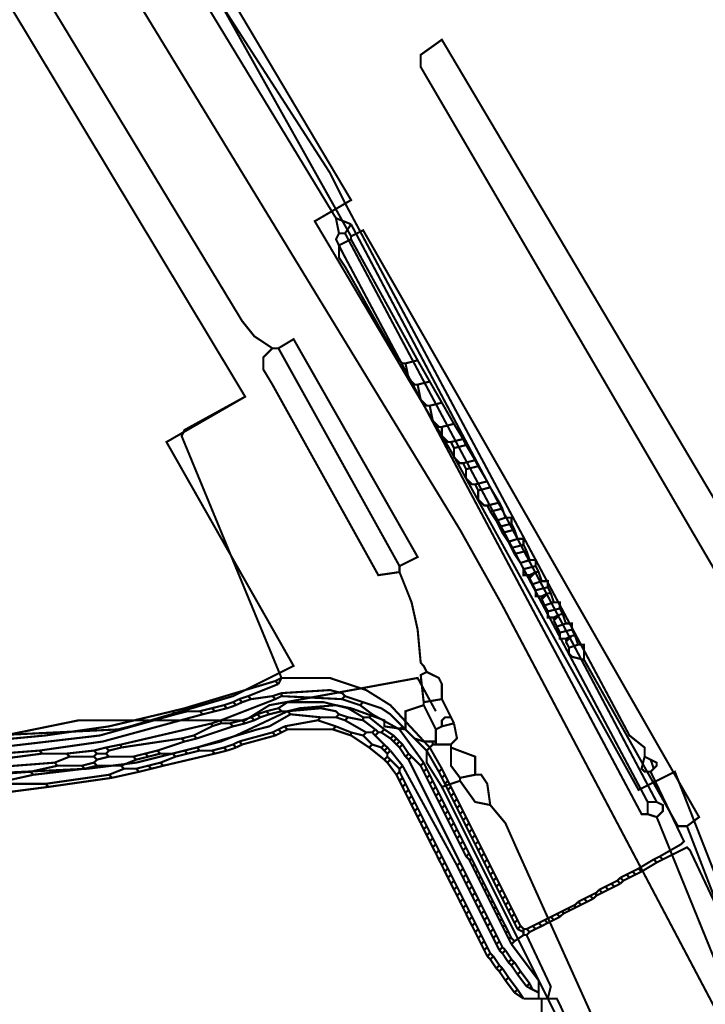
# Model space of a CAD drawing. Header units: metres. Extents: x 189710 to 199671, y 580425 to 586712.
# Tile 12 of 41: x 189870 to 189886, y 581794 to 581817. Entities that reach past the tile are written whole.
import ezdxf

# ---------------------------------------------------------------- set-up
doc = ezdxf.new("R2010")
doc.units = ezdxf.units.M
for name, color, linetype, lineweight in [('B-OI-KL-datatransport_KPN-G', 3, 'DATA_KPN', 18), ('B-OI-KL-datatransport_Liander-G', 3, 'DATA_LIANDER', 18), ('B-OI-KL-datatransport_UPC-G', 3, 'DATA_UPC', 18), ('B-OI-KL-laagspanning_Liander-G', 14, 'LS_LIANDER', 18), ('B-OI-KL-middenspanning_Liander-G', 12, 'MS_LIANDER', 18), ('B-OI-KL-water_Vitens-G', 5, 'WATER_VITENS', 18)]:
    doc.layers.add(name, color=color, linetype=linetype, lineweight=lineweight)
doc.styles.add('rtw_iso', font='iso-rtw.shx')
doc.linetypes.add('DATA_KPN', pattern='A,12.7,-5.08,["KPDA",rtw_iso,S=2.54,R=0,X=-2.54,Y=-1.27],-6.35', length=24.13)
doc.linetypes.add('DATA_LIANDER', pattern='A,12.7,-5.08,["LIDA",rtw_iso,S=2.54,R=0,X=-2.54,Y=-1.27],-6.35', length=24.13)
doc.linetypes.add('DATA_UPC', pattern='A,12.7,-5.08,["UPDA",rtw_iso,S=2.54,R=0,X=-2.54,Y=-1.27],-6.35', length=24.13)
doc.linetypes.add('LS_LIANDER', pattern='A,12.7,-5.08,["LILS",rtw_iso,S=2.54,R=0,X=-2.54,Y=-1.27],-6.35', length=24.13)
doc.linetypes.add('MS_LIANDER', pattern='A,12.7,-5.08,["LIMS",rtw_iso,S=2.54,R=0,X=-2.54,Y=-1.27],-6.35', length=24.13)
doc.linetypes.add('WATER_VITENS', pattern='A,12.7,-5.08,["VIWL",rtw_iso,S=2.54,R=0,X=-2.54,Y=-1.27],-6.35', length=24.13)

msp = doc.modelspace()

# ---------------------------------------------------------------- linework, layer by layer
at = {"layer": 'B-OI-KL-datatransport_KPN-G', "ltscale": 0.5, "const_width": 0.05, "flags": 128}
for points in [[(189867.821, 581827.679), (189869.75, 581824.821), (189870.893, 581822.893), (189877.179, 581812.536)], [(189877.179, 581812.536), (189877.536, 581812.393)], [(189877.179, 581812.536), (189877.25, 581812.179)], [(189877.536, 581812.393), (189877.393, 581812.179)], [(189877.536, 581812.393), (189884.75, 581798.75)], [(189877.25, 581812.179), (189877.179, 581812.036), (189877.321, 581811.75), (189884.393, 581798.464), (189884.536, 581798.464)], [(189877.25, 581812.179), (189877.393, 581812.179)], [(189877.393, 581812.179), (189884.536, 581798.75)], [(189884.536, 581798.75), (189884.75, 581798.75)], [(189884.536, 581798.75), (189884.536, 581798.464)], [(189884.75, 581798.75), (189884.893, 581798.679), (189884.893, 581798.536), (189884.75, 581798.393)], [(189884.536, 581798.464), (189884.75, 581798.393)], [(189884.75, 581798.393), (189897.321, 581767.464), (189897.893, 581766.25), (189898.964, 581764.036), (189899.893, 581762.393), (189903.536, 581756.464), (189904.179, 581755.25), (189906.75, 581750.607)]]:
    msp.add_lwpolyline(points, dxfattribs=at)
at = {"layer": 'B-OI-KL-datatransport_Liander-G', "ltscale": 0.5, "const_width": 0.05, "flags": 128}
msp.add_lwpolyline([(189817.821, 581828.25), (189817.821, 581829.964), (189817.607, 581830.25), (189816.75, 581830.25), (189816.607, 581830.464), (189816.607, 581833.536), (189817.536, 581834.107), (189830.036, 581834.75), (189830.036, 581834.893), (189831.107, 581834.679), (189831.464, 581834.25), (189831.964, 581833.893), (189834.536, 581831.964), (189836.393, 581830.321), (189837.321, 581829.393), (189838.393, 581828.107), (189840.536, 581825.107), (189852.893, 581807.821), (189853.821, 581806.679), (189854.607, 581805.679), (189855.536, 581804.75), (189857.964, 581802.821), (189862.179, 581800.679), (189865.036, 581800.107), (189867.964, 581800.036), (189871.107, 581800.679), (189875.036, 581800.679), (189875.607, 581801.036), (189879.107, 581801.679), (189879.536, 581800.893)], dxfattribs=at)
at = {"layer": 'B-OI-KL-datatransport_UPC-G', "ltscale": 0.5, "const_width": 0.05, "flags": 128}
for points in [[(189872.893, 581820.393), (189877.536, 581812.107)], [(189869.964, 581818.536), (189870.036, 581818.179), (189870.25, 581817.893), (189874.964, 581810.107), (189875.25, 581809.75), (189875.679, 581809.464)], [(189844.893, 581815.821), (189845.321, 581815.679), (189845.321, 581815.464), (189845.464, 581815.321), (189850.893, 581808.107), (189851.179, 581807.821), (189854.036, 581804.679), (189854.179, 581804.679), (189854.179, 581804.536), (189854.321, 581804.393), (189857.679, 581801.393), (189862.179, 581799.607), (189865.321, 581799.321), (189866.821, 581799.321), (189871.321, 581799.536), (189872.464, 581799.679), (189874.464, 581800.179), (189874.821, 581800.321), (189876.036, 581800.893), (189876.321, 581800.964), (189877.179, 581801.036), (189877.536, 581800.964), (189878.321, 581800.679), (189878.321, 581800.536), (189878.821, 581800.464)], [(189877.536, 581812.107), (189877.821, 581812.25), (189885.75, 581798.393), (189885.464, 581798.179)], [(189877.536, 581812.036), (189877.25, 581811.893), (189877.25, 581811.607), (189877.393, 581811.393), (189878.607, 581809.25), (189878.75, 581809.107), (189878.821, 581809.107)], [(189877.536, 581812.107), (189877.536, 581812.036)], [(189877.536, 581812.036), (189879.107, 581809.179)], [(189875.821, 581809.464), (189876.179, 581809.679), (189879.107, 581804.536), (189878.679, 581804.321)], [(189875.679, 581809.464), (189875.464, 581809.25), (189875.464, 581808.964), (189875.679, 581808.607), (189878.179, 581804.107), (189878.679, 581804.179)], [(189875.679, 581809.464), (189875.821, 581809.464)], [(189875.821, 581809.464), (189878.679, 581804.321)], [(189879.107, 581809.179), (189878.821, 581809.107)], [(189878.821, 581809.107), (189878.893, 581808.75), (189879.036, 581808.607), (189879.107, 581808.607)], [(189879.107, 581809.179), (189879.393, 581808.679)], [(189879.393, 581808.679), (189879.107, 581808.607)], [(189879.393, 581808.679), (189879.679, 581808.179)], [(189879.107, 581808.607), (189879.179, 581808.25), (189879.321, 581808.107), (189879.393, 581808.107)], [(189879.679, 581808.179), (189879.393, 581808.107)], [(189879.679, 581808.179), (189879.964, 581807.679)], [(189879.393, 581808.107), (189879.464, 581807.75), (189879.607, 581807.607), (189879.679, 581807.607)], [(189879.964, 581807.679), (189879.679, 581807.607)], [(189879.679, 581807.607), (189879.679, 581807.393), (189879.821, 581807.25), (189879.893, 581807.25)], [(189879.964, 581807.679), (189880.179, 581807.321)], [(189880.179, 581807.321), (189879.893, 581807.25)], [(189879.893, 581807.25), (189879.964, 581807.107)], [(189880.179, 581807.321), (189880.25, 581807.179)], [(189880.25, 581807.179), (189879.964, 581807.107)], [(189879.964, 581807.107), (189879.964, 581806.893), (189880.107, 581806.75), (189880.179, 581806.75)], [(189880.25, 581807.179), (189880.464, 581806.821)], [(189880.464, 581806.821), (189880.179, 581806.75)], [(189880.464, 581806.821), (189880.536, 581806.679)], [(189880.179, 581806.75), (189880.25, 581806.607)], [(189880.536, 581806.679), (189880.25, 581806.607)], [(189880.25, 581806.607), (189880.25, 581806.393), (189880.393, 581806.25), (189880.464, 581806.25)], [(189880.536, 581806.679), (189880.75, 581806.321)], [(189880.75, 581806.321), (189880.464, 581806.25)], [(189880.75, 581806.321), (189880.821, 581806.179)], [(189880.464, 581806.25), (189880.536, 581806.107)], [(189880.821, 581806.179), (189880.536, 581806.107)], [(189880.536, 581806.107), (189880.536, 581805.893), (189880.679, 581805.75), (189880.75, 581805.75)], [(189880.821, 581806.179), (189881.036, 581805.821)], [(189881.036, 581805.821), (189880.75, 581805.75)], [(189880.75, 581805.75), (189880.821, 581805.607)], [(189881.107, 581805.679), (189880.821, 581805.607)], [(189880.821, 581805.607), (189880.964, 581805.393)], [(189881.036, 581805.821), (189881.107, 581805.679)], [(189881.107, 581805.679), (189881.179, 581805.464)], [(189881.179, 581805.464), (189880.964, 581805.393)], [(189880.964, 581805.393), (189881.036, 581805.25)], [(189881.179, 581805.464), (189881.321, 581805.464), (189881.321, 581805.321)], [(189881.321, 581805.321), (189881.036, 581805.25)], [(189881.036, 581805.25), (189881.107, 581805.107)], [(189881.393, 581805.179), (189881.107, 581805.107)], [(189881.321, 581805.321), (189881.393, 581805.179)], [(189881.393, 581805.179), (189881.464, 581804.964)], [(189881.107, 581805.107), (189881.25, 581804.893)], [(189881.464, 581804.964), (189881.25, 581804.893)], [(189881.464, 581804.964), (189881.607, 581804.964), (189881.607, 581804.821)], [(189881.25, 581804.893), (189881.321, 581804.75)], [(189881.607, 581804.821), (189881.321, 581804.75)], [(189881.321, 581804.75), (189881.393, 581804.607)], [(189881.679, 581804.679), (189881.393, 581804.607)], [(189881.607, 581804.821), (189881.679, 581804.679)], [(189881.679, 581804.679), (189881.75, 581804.464)], [(189881.393, 581804.607), (189881.536, 581804.393)], [(189881.75, 581804.464), (189881.536, 581804.393)], [(189881.75, 581804.464), (189881.893, 581804.464), (189881.893, 581804.321)], [(189878.679, 581804.321), (189878.679, 581804.179)], [(189881.536, 581804.393), (189881.607, 581804.25)], [(189881.893, 581804.321), (189881.607, 581804.25)], [(189881.607, 581804.25), (189881.607, 581804.107), (189881.75, 581804.107)], [(189881.893, 581804.321), (189881.964, 581804.179)], [(189878.679, 581804.179), (189878.964, 581803.464), (189879.107, 581802.821), (189879.179, 581802.036), (189879.25, 581801.964), (189879.321, 581801.821)], [(189881.893, 581804.179), (189881.75, 581804.036)], [(189881.893, 581804.179), (189881.75, 581804.107)], [(189881.75, 581804.107), (189881.75, 581804.036)], [(189881.75, 581804.036), (189881.821, 581803.893)], [(189881.893, 581804.179), (189881.964, 581804.179)], [(189881.964, 581804.179), (189882.036, 581803.964)], [(189882.036, 581803.964), (189881.821, 581803.893)], [(189881.821, 581803.893), (189881.893, 581803.75)], [(189882.179, 581803.821), (189881.893, 581803.75)], [(189881.893, 581803.75), (189881.893, 581803.607), (189882.036, 581803.607)], [(189882.036, 581803.964), (189882.179, 581803.964), (189882.179, 581803.821)], [(189882.179, 581803.821), (189882.25, 581803.679)], [(189882.179, 581803.679), (189882.036, 581803.536)], [(189882.179, 581803.679), (189882.036, 581803.607)], [(189882.036, 581803.607), (189882.036, 581803.536)], [(189882.036, 581803.536), (189882.107, 581803.393)], [(189882.179, 581803.679), (189882.25, 581803.679)], [(189882.25, 581803.679), (189882.321, 581803.464)], [(189882.321, 581803.464), (189882.107, 581803.393)], [(189882.107, 581803.393), (189882.179, 581803.25)], [(189882.464, 581803.321), (189882.179, 581803.25)], [(189882.321, 581803.464), (189882.464, 581803.464), (189882.464, 581803.321)], [(189882.464, 581803.321), (189882.536, 581803.179)], [(189882.179, 581803.25), (189882.179, 581803.107), (189882.321, 581803.107)], [(189882.464, 581803.179), (189882.321, 581803.036)], [(189882.464, 581803.179), (189882.321, 581803.107)], [(189882.321, 581803.107), (189882.321, 581803.036)], [(189882.464, 581803.179), (189882.536, 581803.179)], [(189882.536, 581803.179), (189882.607, 581802.964)], [(189882.321, 581803.036), (189882.393, 581802.893)], [(189882.607, 581802.964), (189882.393, 581802.893)], [(189882.393, 581802.893), (189882.464, 581802.75)], [(189882.75, 581802.821), (189882.464, 581802.75)], [(189882.607, 581802.964), (189882.75, 581802.964), (189882.75, 581802.821)], [(189882.75, 581802.821), (189882.821, 581802.679)], [(189882.464, 581802.75), (189882.464, 581802.607), (189882.607, 581802.607)], [(189882.75, 581802.679), (189882.607, 581802.536)], [(189882.75, 581802.679), (189882.607, 581802.607)], [(189882.607, 581802.607), (189882.607, 581802.536)], [(189882.75, 581802.679), (189882.821, 581802.679)], [(189882.821, 581802.679), (189882.893, 581802.464)], [(189882.607, 581802.536), (189882.679, 581802.393)], [(189882.893, 581802.464), (189882.679, 581802.393)], [(189882.679, 581802.393), (189882.679, 581802.25), (189882.75, 581802.179), (189883.036, 581802.107)], [(189882.893, 581802.464), (189883.036, 581802.464), (189883.036, 581802.107)], [(189883.036, 581802.107), (189885.25, 581798.179), (189885.464, 581798.179)], [(189879.321, 581801.821), (189879.179, 581801.75), (189879.25, 581801.107)], [(189879.321, 581801.821), (189879.607, 581801.679), (189879.679, 581801.536), (189879.679, 581801.179)], [(189879.25, 581801.036), (189878.821, 581800.893), (189878.821, 581800.464)], [(189879.679, 581801.179), (189879.25, 581801.107)], [(189879.25, 581801.107), (189879.25, 581801.036)], [(189879.25, 581801.036), (189879.536, 581800.464)], [(189879.679, 581801.179), (189879.893, 581800.75)], [(189879.893, 581800.75), (189879.75, 581800.75), (189879.679, 581800.679), (189879.679, 581800.536)], [(189879.893, 581800.75), (189879.964, 581800.607)], [(189879.679, 581800.536), (189879.536, 581800.464)], [(189879.964, 581800.607), (189879.679, 581800.536)], [(189879.964, 581800.607), (189880.036, 581800.25), (189879.964, 581800.179), (189879.893, 581800.107)], [(189878.821, 581800.464), (189879.036, 581800.25), (189879.25, 581800.179), (189879.464, 581800.179)], [(189879.536, 581800.464), (189879.536, 581800.179)], [(189879.464, 581800.107), (189879.321, 581799.964), (189879.321, 581799.679), (189879.679, 581799.107)], [(189879.464, 581800.179), (189879.536, 581800.179)], [(189879.464, 581800.179), (189879.464, 581800.107)], [(189879.464, 581800.107), (189879.536, 581800.107)], [(189879.536, 581800.179), (189879.536, 581800.107)], [(189879.536, 581800.107), (189879.893, 581800.107)], [(189879.893, 581800.107), (189879.893, 581800.036)], [(189879.893, 581800.036), (189880.464, 581799.821), (189880.464, 581799.393)], [(189879.893, 581800.036), (189879.893, 581799.607), (189880.107, 581799.321)], [(189880.464, 581799.393), (189880.107, 581799.321)], [(189880.464, 581799.393), (189880.607, 581799.393), (189880.75, 581799.179), (189880.821, 581798.679)], [(189880.107, 581799.25), (189879.679, 581799.107)], [(189879.679, 581799.107), (189883.036, 581792.393), (189883.25, 581791.821), (189884.679, 581788.25), (189884.75, 581787.893), (189887.179, 581779.107), (189887.393, 581778.536), (189893.679, 581763.179), (189894.036, 581762.464), (189900.75, 581753.107), (189900.893, 581753.107)], [(189880.107, 581799.321), (189880.107, 581799.25)], [(189880.107, 581799.25), (189880.464, 581798.75), (189880.821, 581798.679)], [(189880.821, 581798.679), (189881.179, 581798.25), (189881.464, 581797.607), (189885.036, 581789.679), (189887.536, 581781.821), (189888.679, 581778.536), (189894.036, 581765.964), (189894.607, 581764.821), (189901.179, 581753.179)], [(189885.464, 581798.179), (189891.107, 581783.536), (189892.393, 581778.821), (189892.607, 581778.321), (189899.036, 581763.75), (189899.607, 581762.607), (189905.679, 581752.536), (189907.821, 581748.679), (189908.607, 581747.036), (189909.893, 581744.179), (189909.964, 581743.893), (189912.107, 581735.393)]]:
    msp.add_lwpolyline(points, dxfattribs=at)
msp.add_lwpolyline([(189887.25, 581802.536), (189887.107, 581802.536), (189879.179, 581816.107), (189879.179, 581816.393), (189879.679, 581816.75), (189887.893, 581802.893), (189887.464, 581802.536)], close=True, dxfattribs=at)
at = {"layer": 'B-OI-KL-laagspanning_Liander-G', "ltscale": 0.5, "const_width": 0.05, "flags": 128}
for points in [[(189827.75, 581834.679), (189831.179, 581834.036), (189837.179, 581828.964), (189843.107, 581820.321), (189844.821, 581817.964), (189852.25, 581807.821), (189853.679, 581806.179), (189854.679, 581805.25), (189858.607, 581801.964), (189862.393, 581800.464), (189866.107, 581800.25), (189867.607, 581800.25), (189872.036, 581800.464), (189872.321, 581800.536), (189874.75, 581801.25), (189875.179, 581801.464), (189876.179, 581801.964), (189873.179, 581807.25), (189875.036, 581808.321), (189868.464, 581819.25), (189872.321, 581821.393)], [(189872.393, 581821.393), (189872.75, 581821.036), (189873.464, 581819.821), (189877.536, 581812.964), (189876.679, 581812.464), (189879.893, 581807.036), (189882.179, 581802.893), (189884.321, 581799.036), (189885.179, 581799.464), (189896.821, 581769.75)]]:
    msp.add_lwpolyline(points, dxfattribs=at)
at = {"layer": 'B-OI-KL-middenspanning_Liander-G', "ltscale": 0.5, "const_width": 0.05, "flags": 128}
for points in [[(189872.107, 581821.25), (189868.464, 581819.25), (189875.036, 581808.321), (189873.607, 581807.536), (189873.536, 581807.393), (189875.893, 581801.679)], [(189872.107, 581821.25), (189877.036, 581813.607), (189877.393, 581812.893), (189884.107, 581800.321), (189884.464, 581800.036), (189884.464, 581799.821)], [(189875.893, 581801.679), (189875.75, 581801.607)], [(189875.893, 581801.679), (189875.821, 581801.536)], [(189875.893, 581801.679), (189877.036, 581801.679), (189877.25, 581801.607), (189877.893, 581801.393), (189878.464, 581801.036), (189879.393, 581800.036)], [(189875.75, 581801.607), (189873.607, 581800.964)], [(189875.821, 581801.536), (189875.107, 581801.25)], [(189875.75, 581801.607), (189875.821, 581801.536)], [(189875.107, 581801.25), (189874.893, 581801.179)], [(189875.107, 581801.25), (189875.179, 581801.179)], [(189875.679, 581801.25), (189875.179, 581801.179)], [(189875.893, 581801.321), (189875.679, 581801.25)], [(189875.679, 581801.25), (189875.75, 581801.179)], [(189875.893, 581801.25), (189875.75, 581801.179)], [(189875.893, 581801.321), (189877.036, 581801.393), (189877.321, 581801.321), (189877.393, 581801.25)], [(189875.893, 581801.321), (189875.893, 581801.25)], [(189875.893, 581801.25), (189877.321, 581801.179)], [(189877.393, 581801.25), (189877.321, 581801.179)], [(189877.393, 581801.25), (189877.821, 581801.107)], [(189873.607, 581800.964), (189873.321, 581800.893)], [(189873.607, 581800.964), (189873.679, 581800.893)], [(189874.25, 581800.964), (189873.964, 581800.893)], [(189874.536, 581801.036), (189874.25, 581800.964)], [(189874.25, 581800.964), (189874.321, 581800.893)], [(189874.607, 581800.964), (189874.321, 581800.893)], [(189875.75, 581801.179), (189874.464, 581800.679)], [(189874.75, 581801.107), (189874.536, 581801.036)], [(189874.536, 581801.036), (189874.607, 581800.964)], [(189874.821, 581801.036), (189874.607, 581800.964)], [(189874.893, 581801.179), (189874.75, 581801.107)], [(189874.75, 581801.107), (189874.821, 581801.036)], [(189874.964, 581801.107), (189874.821, 581801.036)], [(189874.893, 581801.179), (189874.964, 581801.107)], [(189875.179, 581801.179), (189874.964, 581801.107)], [(189875.821, 581800.964), (189875.536, 581800.893)], [(189875.821, 581800.964), (189876.036, 581801.107), (189876.893, 581801.107), (189877.464, 581800.964), (189877.821, 581800.75)], [(189875.821, 581800.964), (189875.893, 581800.893)], [(189876.036, 581800.893), (189876.821, 581800.964), (189877.179, 581800.893), (189877.25, 581800.821)], [(189877.321, 581801.179), (189877.75, 581801.036)], [(189877.821, 581801.107), (189877.75, 581801.036)], [(189877.75, 581801.036), (189878.036, 581800.821)], [(189877.821, 581801.107), (189878.25, 581800.964), (189878.464, 581800.821), (189878.75, 581800.536)], [(189873.321, 581800.893), (189871.821, 581800.536), (189870.321, 581800.321), (189868.821, 581800.179), (189866.179, 581800.179), (189863.821, 581800.321), (189862.893, 581800.464), (189861.393, 581800.821)], [(189873.393, 581800.821), (189871.607, 581800.321), (189869.179, 581800.036), (189865.964, 581800.036), (189863.679, 581800.179), (189862.393, 581800.393), (189861.464, 581800.679), (189861.393, 581800.75)], [(189874.036, 581800.821), (189871.679, 581800.179), (189870.179, 581799.964)], [(189873.321, 581800.893), (189873.393, 581800.821)], [(189873.679, 581800.893), (189873.393, 581800.821)], [(189873.679, 581800.893), (189873.964, 581800.893)], [(189876.107, 581800.821), (189875.607, 581800.536), (189875.321, 581800.464), (189873.893, 581800.036)], [(189873.964, 581800.893), (189874.036, 581800.821)], [(189874.321, 581800.893), (189874.036, 581800.821)], [(189875.179, 581800.75), (189874.964, 581800.679)], [(189875.321, 581800.821), (189875.179, 581800.75)], [(189875.179, 581800.75), (189875.25, 581800.679)], [(189875.393, 581800.75), (189875.25, 581800.679)], [(189875.536, 581800.893), (189875.321, 581800.821)], [(189875.321, 581800.821), (189875.393, 581800.75)], [(189875.607, 581800.821), (189875.393, 581800.75)], [(189875.536, 581800.893), (189875.607, 581800.821)], [(189875.893, 581800.893), (189875.607, 581800.821)], [(189875.893, 581800.893), (189876.036, 581800.893)], [(189876.036, 581800.893), (189876.107, 581800.821)], [(189876.107, 581800.821), (189876.821, 581800.75)], [(189876.821, 581800.75), (189876.75, 581800.679)], [(189876.821, 581800.75), (189877.179, 581800.75)], [(189877.25, 581800.821), (189877.179, 581800.75)], [(189877.179, 581800.75), (189877.393, 581800.679)], [(189877.25, 581800.821), (189877.464, 581800.75)], [(189877.464, 581800.75), (189877.393, 581800.679)], [(189877.464, 581800.75), (189877.821, 581800.679)], [(189877.821, 581800.75), (189877.964, 581800.75)], [(189877.821, 581800.75), (189877.821, 581800.679)], [(189878.036, 581800.821), (189877.964, 581800.75)], [(189877.964, 581800.75), (189878.321, 581800.464)], [(189878.036, 581800.821), (189878.679, 581800.464)], [(189874.25, 581800.607), (189872.107, 581800.107)], [(189874.25, 581800.536), (189873.821, 581800.321)], [(189874.75, 581800.536), (189873.893, 581800.25)], [(189874.464, 581800.679), (189874.25, 581800.607)], [(189874.25, 581800.607), (189874.25, 581800.536)], [(189874.464, 581800.607), (189874.25, 581800.536)], [(189874.464, 581800.679), (189874.464, 581800.607)], [(189874.464, 581800.607), (189874.679, 581800.607)], [(189874.964, 581800.679), (189874.679, 581800.607)], [(189874.679, 581800.607), (189874.75, 581800.536)], [(189875.036, 581800.607), (189874.75, 581800.536)], [(189874.964, 581800.679), (189875.036, 581800.607)], [(189875.25, 581800.679), (189875.036, 581800.607)], [(189875.964, 581800.536), (189875.821, 581800.464)], [(189876.75, 581800.679), (189875.964, 581800.536)], [(189875.964, 581800.536), (189876.036, 581800.464)], [(189876.75, 581800.679), (189877.179, 581800.536)], [(189877.179, 581800.536), (189877.107, 581800.464)], [(189877.179, 581800.536), (189877.536, 581800.393)], [(189877.393, 581800.679), (189877.893, 581800.393)], [(189877.821, 581800.679), (189878.107, 581800.464)], [(189878.75, 581800.536), (189878.679, 581800.464)], [(189878.75, 581800.536), (189879.321, 581799.964)], [(189873.821, 581800.321), (189873.536, 581800.25)], [(189873.821, 581800.321), (189873.893, 581800.25)], [(189875.679, 581800.393), (189874.893, 581800.179)], [(189875.75, 581800.321), (189874.964, 581800.107)], [(189875.821, 581800.464), (189875.679, 581800.393)], [(189875.679, 581800.393), (189875.75, 581800.321)], [(189875.893, 581800.393), (189875.75, 581800.321)], [(189875.821, 581800.464), (189875.893, 581800.393)], [(189876.036, 581800.464), (189875.893, 581800.393)], [(189876.036, 581800.464), (189877.107, 581800.464)], [(189877.107, 581800.464), (189877.536, 581800.321)], [(189877.536, 581800.393), (189877.821, 581800.321)], [(189877.536, 581800.393), (189877.536, 581800.321)], [(189877.536, 581800.321), (189877.964, 581800.036)], [(189877.893, 581800.393), (189877.821, 581800.321)], [(189877.821, 581800.321), (189878.036, 581800.107)], [(189877.893, 581800.393), (189878.036, 581800.393)], [(189878.107, 581800.464), (189878.036, 581800.393)], [(189878.036, 581800.393), (189878.107, 581800.321)], [(189878.107, 581800.464), (189878.179, 581800.393)], [(189878.179, 581800.393), (189878.107, 581800.321)], [(189878.107, 581800.321), (189878.321, 581800.107)], [(189878.179, 581800.393), (189878.25, 581800.393)], [(189878.321, 581800.464), (189878.25, 581800.393)], [(189878.25, 581800.393), (189878.464, 581800.25)], [(189878.321, 581800.464), (189878.536, 581800.321)], [(189878.536, 581800.321), (189878.464, 581800.25)], [(189878.536, 581800.321), (189878.607, 581800.25)], [(189878.679, 581800.464), (189879.25, 581799.679)], [(189862.964, 581800.107), (189865.036, 581799.893), (189868.036, 581799.821), (189869.25, 581799.893), (189870.179, 581799.964)], [(189871.75, 581800.036), (189871.464, 581799.964)], [(189872.107, 581800.107), (189871.75, 581800.036)], [(189871.75, 581800.036), (189871.821, 581799.964)], [(189872.107, 581800.036), (189871.821, 581799.964)], [(189873.536, 581800.25), (189872.107, 581800.036)], [(189872.107, 581800.107), (189872.107, 581800.036)], [(189873.607, 581800.179), (189872.964, 581799.964)], [(189873.536, 581800.25), (189873.607, 581800.179)], [(189873.893, 581800.25), (189873.607, 581800.179)], [(189873.893, 581800.036), (189873.607, 581799.964)], [(189873.893, 581800.036), (189873.964, 581799.964)], [(189874.536, 581800.036), (189874.25, 581799.964)], [(189874.75, 581800.107), (189874.536, 581800.036)], [(189874.536, 581800.036), (189874.607, 581799.964)], [(189874.821, 581800.036), (189874.607, 581799.964)], [(189874.893, 581800.179), (189874.75, 581800.107)], [(189874.75, 581800.107), (189874.821, 581800.036)], [(189874.964, 581800.107), (189874.821, 581800.036)], [(189874.893, 581800.179), (189874.964, 581800.107)], [(189878.036, 581800.107), (189877.964, 581800.036)], [(189877.964, 581800.036), (189878.321, 581799.75)], [(189878.036, 581800.107), (189878.25, 581800.036)], [(189878.321, 581800.107), (189878.25, 581800.036)], [(189878.25, 581800.036), (189878.321, 581799.964)], [(189878.321, 581800.107), (189878.393, 581800.036)], [(189878.393, 581800.036), (189878.321, 581799.964)], [(189878.393, 581800.036), (189878.464, 581799.964)], [(189878.464, 581800.25), (189878.536, 581800.179)], [(189878.607, 581800.25), (189878.536, 581800.179)], [(189878.536, 581800.179), (189878.607, 581800.107)], [(189878.607, 581800.25), (189878.679, 581800.179)], [(189878.679, 581800.179), (189878.607, 581800.107)], [(189878.607, 581800.107), (189878.679, 581800.036)], [(189878.679, 581800.179), (189878.75, 581800.107)], [(189878.75, 581800.107), (189878.679, 581800.036)], [(189878.679, 581800.036), (189878.821, 581799.821)], [(189878.75, 581800.107), (189878.893, 581799.893)], [(189879.393, 581800.036), (189879.321, 581799.964)], [(189879.393, 581800.036), (189879.679, 581799.536)], [(189863.25, 581799.821), (189864.536, 581799.607), (189868.75, 581799.536), (189869.607, 581799.607), (189870.536, 581799.679)], [(189863.321, 581799.893), (189866.464, 581799.679), (189868.607, 581799.679), (189870.25, 581799.893)], [(189870.179, 581799.964), (189870.25, 581799.893)], [(189870.25, 581799.893), (189870.821, 581799.893)], [(189870.893, 581799.821), (189870.536, 581799.679)], [(189871.464, 581799.964), (189870.821, 581799.893)], [(189870.821, 581799.893), (189870.893, 581799.821)], [(189870.893, 581799.821), (189871.464, 581799.821)], [(189871.464, 581799.964), (189871.536, 581799.893)], [(189871.536, 581799.893), (189871.464, 581799.821)], [(189871.464, 581799.821), (189871.536, 581799.75)], [(189871.536, 581799.893), (189871.75, 581799.893)], [(189871.821, 581799.821), (189871.536, 581799.75)], [(189871.821, 581799.964), (189871.75, 581799.893)], [(189871.75, 581799.893), (189871.821, 581799.821)], [(189871.821, 581799.821), (189872.393, 581799.821)], [(189872.679, 581799.893), (189872.393, 581799.821)], [(189872.393, 581799.821), (189872.464, 581799.75)], [(189872.75, 581799.821), (189872.464, 581799.75)], [(189872.964, 581799.964), (189872.679, 581799.893)], [(189872.679, 581799.893), (189872.75, 581799.821)], [(189873.036, 581799.893), (189872.75, 581799.821)], [(189872.964, 581799.964), (189873.036, 581799.893)], [(189873.036, 581799.893), (189873.321, 581799.893)], [(189873.393, 581799.821), (189873.036, 581799.679)], [(189874.321, 581799.893), (189873.107, 581799.607)], [(189873.607, 581799.964), (189873.321, 581799.893)], [(189873.321, 581799.893), (189873.393, 581799.821)], [(189873.679, 581799.893), (189873.393, 581799.821)], [(189873.607, 581799.964), (189873.679, 581799.893)], [(189873.964, 581799.964), (189873.679, 581799.893)], [(189873.964, 581799.964), (189874.25, 581799.964)], [(189874.25, 581799.964), (189874.321, 581799.893)], [(189874.607, 581799.964), (189874.321, 581799.893)], [(189878.321, 581799.964), (189878.393, 581799.893)], [(189878.393, 581799.821), (189878.321, 581799.75)], [(189878.464, 581799.964), (189878.393, 581799.893)], [(189878.393, 581799.893), (189878.393, 581799.821)], [(189878.393, 581799.821), (189878.464, 581799.75)], [(189878.464, 581799.964), (189878.75, 581799.607)], [(189878.893, 581799.893), (189878.821, 581799.821)], [(189878.821, 581799.821), (189878.893, 581799.75)], [(189878.893, 581799.893), (189878.964, 581799.821)], [(189878.964, 581799.821), (189878.893, 581799.75)], [(189878.964, 581799.821), (189879.179, 581799.607)], [(189879.321, 581799.964), (189879.607, 581799.464)], [(189884.464, 581799.821), (189884.393, 581799.536), (189884.464, 581799.464), (189884.607, 581799.464)], [(189884.464, 581799.821), (189884.607, 581799.75)], [(189870.607, 581799.607), (189869.964, 581799.464)], [(189870.536, 581799.679), (189870.607, 581799.607)], [(189870.607, 581799.607), (189871.179, 581799.607)], [(189871.464, 581799.679), (189871.179, 581799.607)], [(189871.179, 581799.607), (189871.25, 581799.536)], [(189871.536, 581799.607), (189871.25, 581799.536)], [(189871.536, 581799.75), (189871.464, 581799.679)], [(189871.464, 581799.679), (189871.536, 581799.607)], [(189871.536, 581799.607), (189872.107, 581799.607)], [(189872.464, 581799.75), (189872.107, 581799.607)], [(189872.107, 581799.607), (189872.179, 581799.536)], [(189872.75, 581799.607), (189872.464, 581799.536)], [(189873.036, 581799.679), (189872.75, 581799.607)], [(189872.75, 581799.607), (189872.821, 581799.536)], [(189873.107, 581799.607), (189872.821, 581799.536)], [(189873.036, 581799.679), (189873.107, 581799.607)], [(189878.321, 581799.75), (189878.393, 581799.679)], [(189878.464, 581799.75), (189878.393, 581799.679)], [(189878.393, 581799.679), (189878.607, 581799.393)], [(189878.464, 581799.75), (189878.679, 581799.536)], [(189878.75, 581799.607), (189878.679, 581799.536)], [(189878.75, 581799.607), (189880.036, 581797.25)], [(189878.893, 581799.75), (189880.107, 581797.321)], [(189879.25, 581799.679), (189879.179, 581799.607)], [(189879.179, 581799.607), (189879.25, 581799.464)], [(189879.25, 581799.679), (189879.321, 581799.536)], [(189884.607, 581799.75), (189884.75, 581799.679), (189884.75, 581799.607), (189884.679, 581799.536)], [(189884.607, 581799.75), (189884.679, 581799.536)], [(189861.821, 581799.464), (189863.679, 581799.036), (189866.107, 581798.893), (189868.75, 581798.893), (189870.393, 581799.107)], [(189863.536, 581799.536), (189865.964, 581799.393), (189869.036, 581799.393), (189869.964, 581799.464)], [(189870.036, 581799.393), (189869.393, 581799.25)], [(189869.964, 581799.464), (189870.036, 581799.393)], [(189871.25, 581799.536), (189870.036, 581799.393)], [(189871.821, 581799.393), (189870.321, 581799.179)], [(189872.179, 581799.536), (189871.821, 581799.393)], [(189871.821, 581799.393), (189871.893, 581799.321)], [(189872.536, 581799.464), (189871.893, 581799.321)], [(189872.179, 581799.536), (189872.464, 581799.536)], [(189872.464, 581799.536), (189872.536, 581799.464)], [(189872.821, 581799.536), (189872.536, 581799.464)], [(189878.679, 581799.464), (189878.607, 581799.393)], [(189878.607, 581799.393), (189878.679, 581799.25)], [(189878.679, 581799.536), (189878.679, 581799.464)], [(189878.679, 581799.464), (189878.75, 581799.321)], [(189879.321, 581799.536), (189879.25, 581799.464)], [(189879.25, 581799.464), (189879.321, 581799.321)], [(189879.321, 581799.536), (189879.393, 581799.393)], [(189879.393, 581799.393), (189879.321, 581799.321)], [(189879.393, 581799.393), (189879.464, 581799.25)], [(189879.679, 581799.536), (189879.607, 581799.464)], [(189879.607, 581799.464), (189879.679, 581799.321)], [(189879.679, 581799.536), (189879.75, 581799.393)], [(189879.75, 581799.393), (189879.679, 581799.321)], [(189879.75, 581799.393), (189879.821, 581799.25)], [(189884.679, 581799.536), (189884.607, 581799.464)], [(189884.607, 581799.464), (189885.393, 581797.821), (189885.321, 581797.75), (189884.821, 581797.464)], [(189869.464, 581799.179), (189870.321, 581799.179)], [(189870.321, 581799.179), (189870.393, 581799.107)], [(189871.893, 581799.321), (189870.393, 581799.107)], [(189878.75, 581799.321), (189878.679, 581799.25)], [(189878.679, 581799.25), (189878.75, 581799.107)], [(189878.75, 581799.321), (189878.821, 581799.179)], [(189878.821, 581799.179), (189878.75, 581799.107)], [(189878.75, 581799.107), (189878.821, 581798.964)], [(189878.821, 581799.179), (189878.893, 581799.036)], [(189879.321, 581799.321), (189879.393, 581799.179)], [(189879.464, 581799.25), (189879.393, 581799.179)], [(189879.393, 581799.179), (189879.464, 581799.036)], [(189879.464, 581799.25), (189879.536, 581799.107)], [(189879.536, 581799.107), (189879.464, 581799.036)], [(189879.536, 581799.107), (189879.607, 581798.964)], [(189879.679, 581799.321), (189879.75, 581799.179)], [(189879.821, 581799.25), (189879.75, 581799.179)], [(189879.75, 581799.179), (189879.821, 581799.036)], [(189879.821, 581799.25), (189879.893, 581799.107)], [(189879.893, 581799.107), (189879.821, 581799.036)], [(189879.893, 581799.107), (189879.964, 581798.964)], [(189878.893, 581799.036), (189878.821, 581798.964)], [(189878.821, 581798.964), (189878.893, 581798.821)], [(189878.893, 581799.036), (189878.964, 581798.893)], [(189878.964, 581798.893), (189878.893, 581798.821)], [(189878.964, 581798.893), (189879.036, 581798.75)], [(189879.464, 581799.036), (189879.536, 581798.893)], [(189879.607, 581798.964), (189879.536, 581798.893)], [(189879.536, 581798.893), (189879.607, 581798.75)], [(189879.607, 581798.964), (189879.679, 581798.821)], [(189879.821, 581799.036), (189879.893, 581798.893)], [(189879.964, 581798.964), (189879.893, 581798.893)], [(189879.893, 581798.893), (189879.964, 581798.75)], [(189879.964, 581798.964), (189880.036, 581798.821)], [(189878.893, 581798.821), (189878.964, 581798.679)], [(189879.036, 581798.75), (189878.964, 581798.679)], [(189878.964, 581798.679), (189879.036, 581798.536)], [(189879.036, 581798.75), (189879.107, 581798.607)], [(189879.679, 581798.821), (189879.607, 581798.75)], [(189879.607, 581798.75), (189879.679, 581798.607)], [(189879.679, 581798.821), (189879.75, 581798.679)], [(189879.75, 581798.679), (189879.679, 581798.607)], [(189879.75, 581798.679), (189879.821, 581798.536)], [(189880.036, 581798.821), (189879.964, 581798.75)], [(189879.964, 581798.75), (189880.036, 581798.607)], [(189880.036, 581798.821), (189880.107, 581798.679)], [(189880.107, 581798.679), (189880.036, 581798.607)], [(189880.107, 581798.679), (189880.179, 581798.536)], [(189879.107, 581798.607), (189879.036, 581798.536)], [(189879.036, 581798.536), (189879.107, 581798.393)], [(189879.107, 581798.607), (189879.179, 581798.464)], [(189879.179, 581798.464), (189879.107, 581798.393)], [(189879.107, 581798.393), (189879.179, 581798.25)], [(189879.179, 581798.464), (189879.25, 581798.321)], [(189879.679, 581798.607), (189879.75, 581798.464)], [(189879.821, 581798.536), (189879.75, 581798.464)], [(189879.75, 581798.464), (189879.821, 581798.321)], [(189879.821, 581798.536), (189879.893, 581798.393)], [(189879.893, 581798.393), (189879.821, 581798.321)], [(189879.893, 581798.393), (189879.964, 581798.25)], [(189880.036, 581798.607), (189880.107, 581798.464)], [(189880.179, 581798.536), (189880.107, 581798.464)], [(189880.107, 581798.464), (189880.179, 581798.321)], [(189880.179, 581798.536), (189880.25, 581798.393)], [(189880.25, 581798.393), (189880.179, 581798.321)], [(189880.25, 581798.393), (189880.321, 581798.25)], [(189879.25, 581798.321), (189879.179, 581798.25)], [(189879.179, 581798.25), (189879.25, 581798.107)], [(189879.25, 581798.321), (189879.321, 581798.179)], [(189879.321, 581798.179), (189879.25, 581798.107)], [(189879.321, 581798.179), (189879.393, 581798.036)], [(189879.821, 581798.321), (189879.893, 581798.179)], [(189879.964, 581798.25), (189879.893, 581798.179)], [(189879.893, 581798.179), (189879.964, 581798.036)], [(189879.964, 581798.25), (189880.036, 581798.107)], [(189880.179, 581798.321), (189880.25, 581798.179)], [(189880.321, 581798.25), (189880.25, 581798.179)], [(189880.25, 581798.179), (189880.321, 581798.036)], [(189880.321, 581798.25), (189880.393, 581798.107)], [(189879.25, 581798.107), (189879.321, 581797.964)], [(189879.393, 581798.036), (189879.321, 581797.964)], [(189879.321, 581797.964), (189879.393, 581797.821)], [(189879.393, 581798.036), (189879.464, 581797.893)], [(189880.036, 581798.107), (189879.964, 581798.036)], [(189879.964, 581798.036), (189880.036, 581797.893)], [(189880.036, 581798.107), (189880.107, 581797.964)], [(189880.107, 581797.964), (189880.036, 581797.893)], [(189880.107, 581797.964), (189880.179, 581797.821)], [(189880.393, 581798.107), (189880.321, 581798.036)], [(189880.321, 581798.036), (189880.393, 581797.893)], [(189880.393, 581798.107), (189880.464, 581797.964)], [(189880.464, 581797.964), (189880.393, 581797.893)], [(189880.464, 581797.964), (189880.536, 581797.821)], [(189879.464, 581797.893), (189879.393, 581797.821)], [(189879.393, 581797.821), (189879.464, 581797.679)], [(189879.464, 581797.893), (189879.536, 581797.75)], [(189879.536, 581797.75), (189879.464, 581797.679)], [(189879.536, 581797.75), (189879.607, 581797.607)], [(189880.036, 581797.893), (189880.107, 581797.75)], [(189880.179, 581797.821), (189880.107, 581797.75)], [(189880.107, 581797.75), (189880.179, 581797.607)], [(189880.179, 581797.821), (189880.25, 581797.679)], [(189880.393, 581797.893), (189880.464, 581797.75)], [(189880.536, 581797.821), (189880.464, 581797.75)], [(189880.464, 581797.75), (189880.536, 581797.607)], [(189880.536, 581797.821), (189880.607, 581797.679)], [(189879.464, 581797.679), (189879.536, 581797.536)], [(189879.607, 581797.607), (189879.536, 581797.536)], [(189879.536, 581797.536), (189879.607, 581797.393)], [(189879.607, 581797.607), (189879.679, 581797.464)], [(189879.679, 581797.464), (189879.607, 581797.393)], [(189879.679, 581797.464), (189879.75, 581797.321)], [(189880.25, 581797.679), (189880.179, 581797.607)], [(189880.179, 581797.607), (189880.25, 581797.464)], [(189880.25, 581797.679), (189880.321, 581797.536)], [(189880.321, 581797.536), (189880.25, 581797.464)], [(189880.25, 581797.464), (189880.321, 581797.393)], [(189880.321, 581797.536), (189880.393, 581797.393)], [(189880.607, 581797.679), (189880.536, 581797.607)], [(189880.536, 581797.607), (189880.607, 581797.464)], [(189880.607, 581797.679), (189880.679, 581797.536)], [(189880.679, 581797.536), (189880.607, 581797.464)], [(189880.607, 581797.464), (189880.679, 581797.321)], [(189880.679, 581797.536), (189880.75, 581797.393)], [(189884.821, 581797.464), (189884.679, 581797.393)], [(189884.821, 581797.464), (189884.893, 581797.393)], [(189884.893, 581797.393), (189885.464, 581797.679), (189885.536, 581797.607), (189887.964, 581792.464), (189888.25, 581791.679), (189891.107, 581783.75), (189892.321, 581779.107), (189892.536, 581778.607), (189897.464, 581766.893), (189898.464, 581764.75), (189906.036, 581751.321), (189907.821, 581747.964), (189909.464, 581744.179), (189909.607, 581743.679), (189911.75, 581735.107)], [(189879.607, 581797.393), (189879.679, 581797.25)], [(189879.75, 581797.321), (189879.679, 581797.25)], [(189879.679, 581797.25), (189879.75, 581797.107)], [(189879.75, 581797.321), (189879.821, 581797.179)], [(189880.107, 581797.321), (189880.036, 581797.25)], [(189880.036, 581797.25), (189880.107, 581797.107)], [(189880.107, 581797.321), (189880.179, 581797.179)], [(189880.321, 581797.393), (189880.393, 581797.393)], [(189880.321, 581797.393), (189880.393, 581797.25)], [(189880.393, 581797.393), (189880.464, 581797.25)], [(189880.393, 581797.25), (189880.464, 581797.25)], [(189880.393, 581797.25), (189880.464, 581797.107)], [(189880.464, 581797.25), (189880.536, 581797.107)], [(189880.75, 581797.393), (189880.679, 581797.321)], [(189880.679, 581797.321), (189880.75, 581797.179)], [(189880.75, 581797.393), (189880.821, 581797.25)], [(189880.821, 581797.25), (189880.75, 581797.179)], [(189880.821, 581797.25), (189880.893, 581797.107)], [(189884.679, 581797.393), (189884.321, 581797.179)], [(189884.75, 581797.321), (189884.393, 581797.107)], [(189884.679, 581797.393), (189884.75, 581797.321)], [(189884.893, 581797.393), (189884.75, 581797.321)], [(189879.821, 581797.179), (189879.75, 581797.107)], [(189879.75, 581797.107), (189879.821, 581796.964)], [(189879.821, 581797.179), (189879.893, 581797.036)], [(189879.893, 581797.036), (189879.821, 581796.964)], [(189879.893, 581797.036), (189879.964, 581796.893)], [(189880.179, 581797.179), (189880.107, 581797.107)], [(189880.107, 581797.107), (189880.179, 581796.964)], [(189880.179, 581797.179), (189880.25, 581797.036)], [(189880.25, 581797.036), (189880.179, 581796.964)], [(189880.25, 581797.036), (189880.321, 581796.893)], [(189880.464, 581797.107), (189880.536, 581797.107)], [(189880.464, 581797.107), (189880.536, 581796.964)], [(189880.536, 581797.107), (189880.607, 581796.964)], [(189880.75, 581797.179), (189880.821, 581797.036)], [(189880.893, 581797.107), (189880.821, 581797.036)], [(189880.821, 581797.036), (189880.893, 581796.893)], [(189880.893, 581797.107), (189880.964, 581796.964)], [(189884.036, 581797.036), (189883.893, 581796.964)], [(189884.179, 581797.107), (189884.036, 581797.036)], [(189884.036, 581797.036), (189884.107, 581796.964)], [(189884.25, 581797.036), (189884.107, 581796.964)], [(189884.321, 581797.179), (189884.179, 581797.107)], [(189884.179, 581797.107), (189884.25, 581797.036)], [(189884.393, 581797.107), (189884.25, 581797.036)], [(189884.321, 581797.179), (189884.393, 581797.107)], [(189879.821, 581796.964), (189879.893, 581796.821)], [(189879.964, 581796.893), (189879.893, 581796.821)], [(189879.893, 581796.821), (189879.964, 581796.679)], [(189879.964, 581796.893), (189880.036, 581796.75)], [(189880.179, 581796.964), (189880.25, 581796.821)], [(189880.321, 581796.893), (189880.25, 581796.821)], [(189880.25, 581796.821), (189880.321, 581796.679)], [(189880.321, 581796.893), (189880.393, 581796.75)], [(189880.536, 581796.964), (189880.607, 581796.964)], [(189880.536, 581796.964), (189880.607, 581796.821)], [(189880.607, 581796.964), (189880.679, 581796.821)], [(189880.607, 581796.821), (189880.679, 581796.821)], [(189880.607, 581796.821), (189880.679, 581796.679)], [(189880.679, 581796.821), (189880.75, 581796.679)], [(189880.964, 581796.964), (189880.893, 581796.893)], [(189880.893, 581796.893), (189880.964, 581796.75)], [(189880.964, 581796.964), (189881.036, 581796.821)], [(189881.036, 581796.821), (189880.964, 581796.75)], [(189881.036, 581796.821), (189881.107, 581796.679)], [(189883.679, 581796.821), (189883.536, 581796.75)], [(189883.821, 581796.893), (189883.679, 581796.821)], [(189883.679, 581796.821), (189883.75, 581796.75)], [(189883.893, 581796.821), (189883.75, 581796.75)], [(189883.893, 581796.964), (189883.821, 581796.893)], [(189883.821, 581796.893), (189883.893, 581796.821)], [(189883.893, 581796.964), (189883.964, 581796.893)], [(189883.964, 581796.893), (189883.893, 581796.821)], [(189884.107, 581796.964), (189883.964, 581796.893)], [(189880.036, 581796.75), (189879.964, 581796.679)], [(189879.964, 581796.679), (189880.036, 581796.536)], [(189880.036, 581796.75), (189880.107, 581796.607)], [(189880.107, 581796.607), (189880.036, 581796.536)], [(189880.036, 581796.536), (189880.107, 581796.393)], [(189880.107, 581796.607), (189880.179, 581796.464)], [(189880.393, 581796.75), (189880.321, 581796.679)], [(189880.321, 581796.679), (189880.393, 581796.536)], [(189880.393, 581796.75), (189880.464, 581796.607)], [(189880.464, 581796.607), (189880.393, 581796.536)], [(189880.393, 581796.536), (189880.464, 581796.393)], [(189880.464, 581796.607), (189880.536, 581796.464)], [(189880.679, 581796.679), (189880.75, 581796.679)], [(189880.679, 581796.679), (189880.75, 581796.536)], [(189880.75, 581796.679), (189880.821, 581796.536)], [(189880.75, 581796.536), (189880.821, 581796.536)], [(189880.75, 581796.536), (189880.821, 581796.393)], [(189880.821, 581796.536), (189880.893, 581796.393)], [(189880.964, 581796.75), (189881.036, 581796.607)], [(189881.107, 581796.679), (189881.036, 581796.607)], [(189881.036, 581796.607), (189881.107, 581796.464)], [(189881.107, 581796.679), (189881.179, 581796.536)], [(189881.179, 581796.536), (189881.107, 581796.464)], [(189881.179, 581796.536), (189881.25, 581796.393)], [(189883.179, 581796.536), (189883.036, 581796.464)], [(189883.321, 581796.607), (189883.179, 581796.536)], [(189883.179, 581796.536), (189883.25, 581796.464)], [(189883.321, 581796.536), (189883.25, 581796.464)], [(189883.393, 581796.679), (189883.321, 581796.607)], [(189883.321, 581796.607), (189883.321, 581796.536)], [(189883.464, 581796.607), (189883.321, 581796.536)], [(189883.536, 581796.75), (189883.393, 581796.679)], [(189883.393, 581796.679), (189883.464, 581796.607)], [(189883.607, 581796.679), (189883.464, 581796.607)], [(189883.536, 581796.75), (189883.607, 581796.679)], [(189883.75, 581796.75), (189883.607, 581796.679)], [(189880.179, 581796.464), (189880.107, 581796.393)], [(189880.107, 581796.393), (189880.179, 581796.25)], [(189880.179, 581796.464), (189880.25, 581796.321)], [(189880.25, 581796.321), (189880.179, 581796.25)], [(189880.25, 581796.321), (189880.321, 581796.179)], [(189880.536, 581796.464), (189880.464, 581796.393)], [(189880.464, 581796.393), (189880.536, 581796.25)], [(189880.536, 581796.464), (189880.607, 581796.321)], [(189880.607, 581796.321), (189880.536, 581796.25)], [(189880.607, 581796.321), (189880.679, 581796.179)], [(189880.821, 581796.393), (189880.893, 581796.393)], [(189880.821, 581796.393), (189880.893, 581796.25)], [(189880.893, 581796.393), (189880.964, 581796.25)], [(189881.107, 581796.464), (189881.179, 581796.321)], [(189881.25, 581796.393), (189881.179, 581796.321)], [(189881.179, 581796.321), (189881.25, 581796.179)], [(189881.25, 581796.393), (189881.321, 581796.25)], [(189882.821, 581796.321), (189882.679, 581796.25)], [(189882.893, 581796.393), (189882.821, 581796.321)], [(189882.821, 581796.321), (189882.821, 581796.25)], [(189882.964, 581796.321), (189882.821, 581796.25)], [(189883.036, 581796.464), (189882.893, 581796.393)], [(189882.893, 581796.393), (189882.964, 581796.321)], [(189883.107, 581796.393), (189882.964, 581796.321)], [(189883.036, 581796.464), (189883.107, 581796.393)], [(189883.25, 581796.464), (189883.107, 581796.393)], [(189880.179, 581796.25), (189880.25, 581796.107)], [(189880.321, 581796.179), (189880.25, 581796.107)], [(189880.25, 581796.107), (189880.321, 581795.964)], [(189880.321, 581796.179), (189880.393, 581796.036)], [(189880.536, 581796.25), (189880.607, 581796.107)], [(189880.679, 581796.179), (189880.607, 581796.107)], [(189880.607, 581796.107), (189880.679, 581795.964)], [(189880.679, 581796.179), (189880.75, 581796.036)], [(189880.893, 581796.25), (189880.964, 581796.25)], [(189880.893, 581796.25), (189880.964, 581796.107)], [(189880.964, 581796.25), (189881.036, 581796.107)], [(189880.964, 581796.107), (189881.036, 581796.107)], [(189880.964, 581796.107), (189881.036, 581795.964)], [(189881.036, 581796.107), (189881.107, 581795.964)], [(189881.321, 581796.25), (189881.25, 581796.179)], [(189881.25, 581796.179), (189881.321, 581796.036)], [(189881.321, 581796.25), (189881.393, 581796.107)], [(189881.393, 581796.107), (189881.321, 581796.036)], [(189881.393, 581796.107), (189881.464, 581795.964)], [(189882.393, 581796.107), (189882.25, 581796.036)], [(189882.536, 581796.179), (189882.393, 581796.107)], [(189882.393, 581796.107), (189882.464, 581796.036)], [(189882.536, 581796.107), (189882.464, 581796.036)], [(189882.679, 581796.25), (189882.536, 581796.179)], [(189882.536, 581796.179), (189882.536, 581796.107)], [(189882.679, 581796.179), (189882.536, 581796.107)], [(189882.679, 581796.25), (189882.679, 581796.179)], [(189882.821, 581796.25), (189882.679, 581796.179)], [(189880.393, 581796.036), (189880.321, 581795.964)], [(189880.321, 581795.964), (189880.393, 581795.821)], [(189880.393, 581796.036), (189880.464, 581795.893)], [(189880.464, 581795.893), (189880.393, 581795.821)], [(189880.464, 581795.893), (189880.536, 581795.75)], [(189880.75, 581796.036), (189880.679, 581795.964)], [(189880.679, 581795.964), (189880.75, 581795.821)], [(189880.75, 581796.036), (189880.821, 581795.893)], [(189880.821, 581795.893), (189880.75, 581795.821)], [(189880.821, 581795.893), (189880.893, 581795.75)], [(189881.036, 581795.964), (189881.107, 581795.964)], [(189881.036, 581795.964), (189881.107, 581795.821)], [(189881.107, 581795.964), (189881.179, 581795.821)], [(189881.321, 581796.036), (189881.393, 581795.893)], [(189881.464, 581795.964), (189881.393, 581795.893)], [(189881.393, 581795.893), (189881.464, 581795.75)], [(189881.464, 581795.964), (189881.536, 581795.821)], [(189881.964, 581795.893), (189881.821, 581795.821)], [(189882.107, 581795.964), (189881.964, 581795.893)], [(189881.964, 581795.893), (189882.036, 581795.821)], [(189882.179, 581795.893), (189882.036, 581795.821)], [(189882.25, 581796.036), (189882.107, 581795.964)], [(189882.107, 581795.964), (189882.179, 581795.893)], [(189882.321, 581795.964), (189882.179, 581795.893)], [(189882.25, 581796.036), (189882.321, 581795.964)], [(189882.464, 581796.036), (189882.321, 581795.964)], [(189880.393, 581795.821), (189880.464, 581795.679)], [(189880.536, 581795.75), (189880.464, 581795.679)], [(189880.464, 581795.679), (189880.536, 581795.536)], [(189880.536, 581795.75), (189880.607, 581795.607)], [(189880.607, 581795.607), (189880.536, 581795.536)], [(189880.607, 581795.607), (189880.679, 581795.464)], [(189880.75, 581795.821), (189880.821, 581795.679)], [(189880.893, 581795.75), (189880.821, 581795.679)], [(189880.821, 581795.679), (189880.893, 581795.536)], [(189880.893, 581795.75), (189880.964, 581795.607)], [(189880.964, 581795.607), (189880.893, 581795.536)], [(189880.964, 581795.607), (189881.036, 581795.464)], [(189881.107, 581795.821), (189881.179, 581795.821)], [(189881.107, 581795.821), (189881.179, 581795.679)], [(189881.179, 581795.821), (189881.25, 581795.679)], [(189881.179, 581795.679), (189881.25, 581795.679)], [(189881.179, 581795.679), (189881.25, 581795.536)], [(189881.25, 581795.679), (189881.321, 581795.536)], [(189881.607, 581795.607), (189881.393, 581795.464)], [(189881.536, 581795.821), (189881.464, 581795.75)], [(189881.464, 581795.75), (189881.607, 581795.679)], [(189881.536, 581795.821), (189881.607, 581795.75)], [(189881.607, 581795.75), (189881.679, 581795.75)], [(189881.607, 581795.75), (189881.607, 581795.679)], [(189881.607, 581795.679), (189881.607, 581795.607)], [(189881.607, 581795.607), (189881.679, 581795.607)], [(189881.821, 581795.821), (189881.679, 581795.75)], [(189881.679, 581795.75), (189881.75, 581795.679)], [(189881.75, 581795.679), (189881.679, 581795.607)], [(189881.679, 581795.607), (189882.25, 581794.393), (189882.179, 581794.107)], [(189881.893, 581795.75), (189881.75, 581795.679)], [(189881.821, 581795.821), (189881.893, 581795.75)], [(189882.036, 581795.821), (189881.893, 581795.75)], [(189880.536, 581795.536), (189880.607, 581795.393)], [(189880.679, 581795.464), (189880.607, 581795.393)], [(189880.607, 581795.393), (189880.679, 581795.25)], [(189880.679, 581795.464), (189880.75, 581795.321)], [(189880.893, 581795.536), (189880.964, 581795.393)], [(189881.036, 581795.464), (189880.964, 581795.393)], [(189880.964, 581795.393), (189881.036, 581795.25)], [(189881.036, 581795.464), (189881.107, 581795.321)], [(189881.25, 581795.536), (189881.321, 581795.536)], [(189881.25, 581795.536), (189881.321, 581795.393)], [(189881.321, 581795.536), (189881.393, 581795.464)], [(189881.393, 581795.464), (189881.321, 581795.393)], [(189881.321, 581795.393), (189881.964, 581794.536), (189881.964, 581794.25)], [(189880.75, 581795.321), (189880.679, 581795.25)], [(189880.679, 581795.25), (189880.75, 581795.107)], [(189880.75, 581795.321), (189880.821, 581795.179)], [(189880.821, 581795.179), (189880.75, 581795.107)], [(189880.821, 581795.179), (189880.893, 581795.107)], [(189881.107, 581795.321), (189881.036, 581795.25)], [(189881.036, 581795.25), (189881.107, 581795.179)], [(189881.107, 581795.321), (189881.179, 581795.25)], [(189881.179, 581795.25), (189881.107, 581795.179)], [(189881.107, 581795.179), (189881.25, 581794.964)], [(189881.179, 581795.25), (189881.321, 581795.036)], [(189880.75, 581795.107), (189880.821, 581795.036)], [(189880.893, 581795.107), (189880.821, 581795.036)], [(189880.821, 581795.036), (189880.964, 581794.821)], [(189880.893, 581795.107), (189881.036, 581794.893)], [(189881.321, 581795.036), (189881.25, 581794.964)], [(189881.25, 581794.964), (189881.321, 581794.893)], [(189881.321, 581795.036), (189881.393, 581794.964)], [(189881.393, 581794.964), (189881.321, 581794.893)], [(189881.393, 581794.964), (189881.536, 581794.75)], [(189881.036, 581794.893), (189880.964, 581794.821)], [(189880.964, 581794.821), (189881.036, 581794.75)], [(189881.036, 581794.893), (189881.107, 581794.821)], [(189881.107, 581794.821), (189881.036, 581794.75)], [(189881.036, 581794.75), (189881.179, 581794.536)], [(189881.107, 581794.821), (189881.25, 581794.607)], [(189881.321, 581794.893), (189881.464, 581794.679)], [(189881.536, 581794.75), (189881.464, 581794.679)], [(189881.464, 581794.679), (189881.679, 581794.393)], [(189881.536, 581794.75), (189881.75, 581794.464)], [(189881.25, 581794.607), (189881.179, 581794.536)], [(189881.179, 581794.536), (189881.393, 581794.25)], [(189881.25, 581794.607), (189881.464, 581794.321)], [(189881.75, 581794.464), (189881.679, 581794.393)], [(189881.75, 581794.464), (189881.821, 581794.321)], [(189881.464, 581794.321), (189881.393, 581794.25)], [(189881.393, 581794.25), (189881.607, 581794.107)], [(189881.464, 581794.321), (189881.607, 581794.107)], [(189881.679, 581794.393), (189881.821, 581794.321)], [(189881.821, 581794.321), (189881.964, 581794.25)], [(189881.964, 581794.25), (189881.964, 581794.107)], [(189881.607, 581794.107), (189881.964, 581794.107)], [(189881.964, 581794.107), (189882.036, 581794.107)], [(189882.036, 581794.107), (189882.179, 581794.107)], [(189882.036, 581794.107), (189882.036, 581793.75)], [(189882.179, 581794.107), (189882.393, 581794.107), (189882.464, 581793.964), (189884.964, 581788.464), (189885.036, 581788.179), (189886.393, 581782.536)]]:
    msp.add_lwpolyline(points, dxfattribs=at)
at = {"layer": 'B-OI-KL-water_Vitens-G', "ltscale": 0.5, "const_width": 0.05, "flags": 128}
msp.add_lwpolyline([(189867.464, 581826.107), (189867.464, 581825.893), (189867.821, 581825.321), (189880.107, 581805.179), (189881.107, 581803.393), (189887.25, 581791.75), (189888.036, 581790.393), (189895.25, 581777.893), (189895.679, 581777.036), (189903.821, 581759.893), (189904.179, 581759.036), (189912.321, 581737.893), (189912.893, 581735.893), (189912.821, 581735.821)], dxfattribs=at)

doc.saveas('drawing.dxf')
